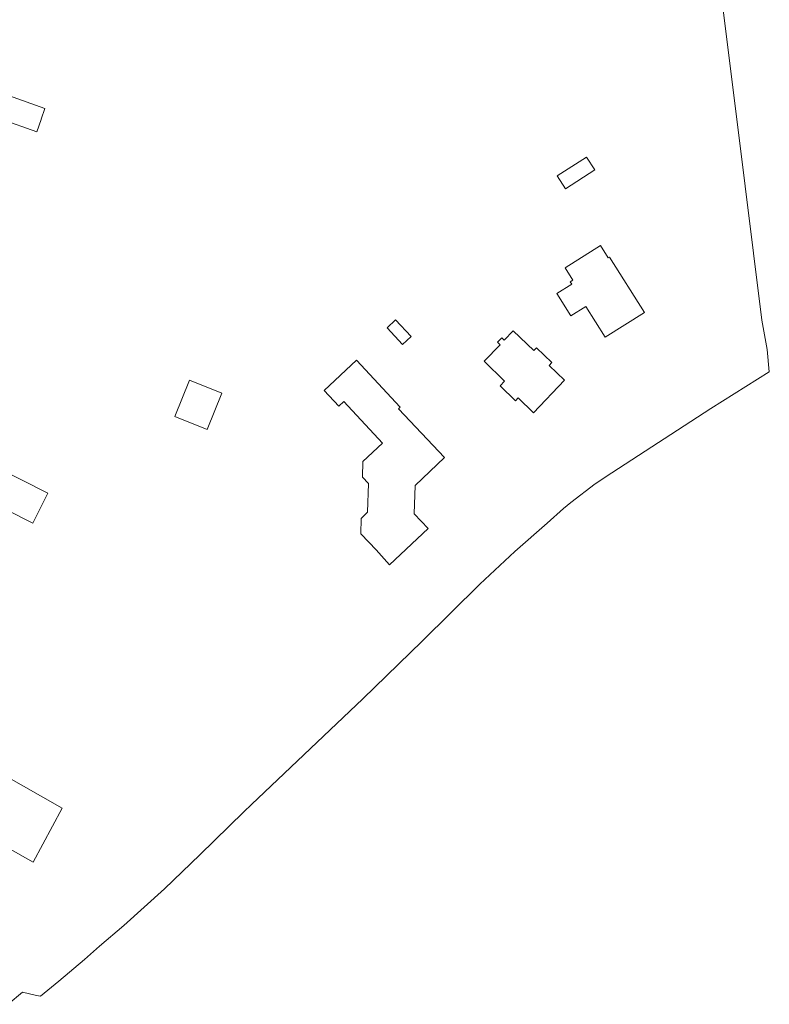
# Model space of a CAD drawing. Header units: metres. Extents: x 183765 to 187731, y 443805 to 446163.
# Tile 9 of 120: x 186193 to 186338, y 443830 to 444019. Entities that reach past the tile are written whole.
import ezdxf

# ---------------------------------------------------------------- set-up
doc = ezdxf.new("R2010")
doc.units = ezdxf.units.M
doc.layers.add('B-WE-OG-TERREIN_ERF-GV', color=7, linetype='Continuous', lineweight=18)

msp = doc.modelspace()

# ---------------------------------------------------------------- linework, layer by layer
at = {"layer": 'B-WE-OG-TERREIN_ERF-GV', "flags": 128}
msp.add_lwpolyline([(186190.907, 443829.537), (186193.717, 443831.863), (186196.394, 443831.258), (186197.146, 443831.087), (186200.714, 443833.972), (186205.658, 443838.162), (186208.512, 443840.71), (186213.228, 443844.718), (186221.018, 443851.796), (186227.88, 443858.32), (186236.347, 443866.58), (186237.806, 443868.003), (186259.246, 443888.374), (186270.687, 443899.492), (186281.792, 443910.462), (186288.567, 443916.727), (186294.756, 443922.218), (186297.919, 443925.025), (186299.362, 443926.151), (186304.034, 443929.798), (186307.239, 443931.881), (186326.324, 443944.293), (186337.592, 443951.323), (186337.184, 443955.648), (186336.135, 443961.315), (186331.31, 444000), (186323.95, 444059.03)], dxfattribs=at)
for points in [[(186196.443, 443997.567), (186189.571, 444000), (186189.495, 444000.027), (186189.404, 444000.06), (186190.996, 444004.555), (186197.984, 444002.065), (186197.292, 444000), (186197.263, 443999.912)], [(186298.329, 443986.566), (186296.724, 443989.055), (186302.385, 443992.705), (186303.99, 443990.215)], [(186305.032, 443975.638), (186306.527, 443973.265), (186306.813, 443973.445), (186313.549, 443962.78), (186305.944, 443958.009), (186302.222, 443963.921), (186299.34, 443962.123), (186296.642, 443966.447), (186299.516, 443968.24), (186299.24, 443968.674), (186299.744, 443968.992), (186298.249, 443971.365)], [(186266.937, 443956.606), (186263.923, 443959.832), (186265.55, 443961.352), (186268.563, 443958.125)], [(186295.182, 443952.554), (186298.129, 443949.732), (186292.129, 443943.466), (186289.196, 443946.302), (186288.689, 443945.778), (186285.713, 443948.656), (186286.575, 443949.547), (186282.629, 443953.364), (186285.716, 443956.555), (186285.198, 443957.056), (186286.026, 443957.911), (186286.5, 443957.452), (186288.252, 443959.264), (186292.191, 443955.454), (186292.701, 443955.985), (186295.702, 443953.108)], [(186258.075, 443953.557), (186266.475, 443944.524), (186266.142, 443944.2), (186274.974, 443934.829), (186269.328, 443929.453), (186269.166, 443923.999), (186271.846, 443921.145), (186264.414, 443914.203), (186261.858, 443917.067), (186258.938, 443920.068), (186258.878, 443920.13), (186258.96, 443923.118), (186260.193, 443924.291), (186260.344, 443929.831), (186259.178, 443931.07), (186259.259, 443934.058), (186263.057, 443937.59), (186255.597, 443945.612), (186254.656, 443944.737), (186251.843, 443947.762)], [(186229.278, 443940.263), (186223.069, 443942.741), (186225.859, 443949.734), (186232.069, 443947.257)], [(186195.698, 443922.223), (186185.086, 443927.529), (186187.966, 443933.29), (186198.579, 443927.984)], [(186195.714, 443856.887), (186184.458, 443863.25), (186190.13, 443873.673), (186201.323, 443867.314)]]:
    msp.add_lwpolyline(points, close=True, dxfattribs=at)

doc.saveas('drawing.dxf')
